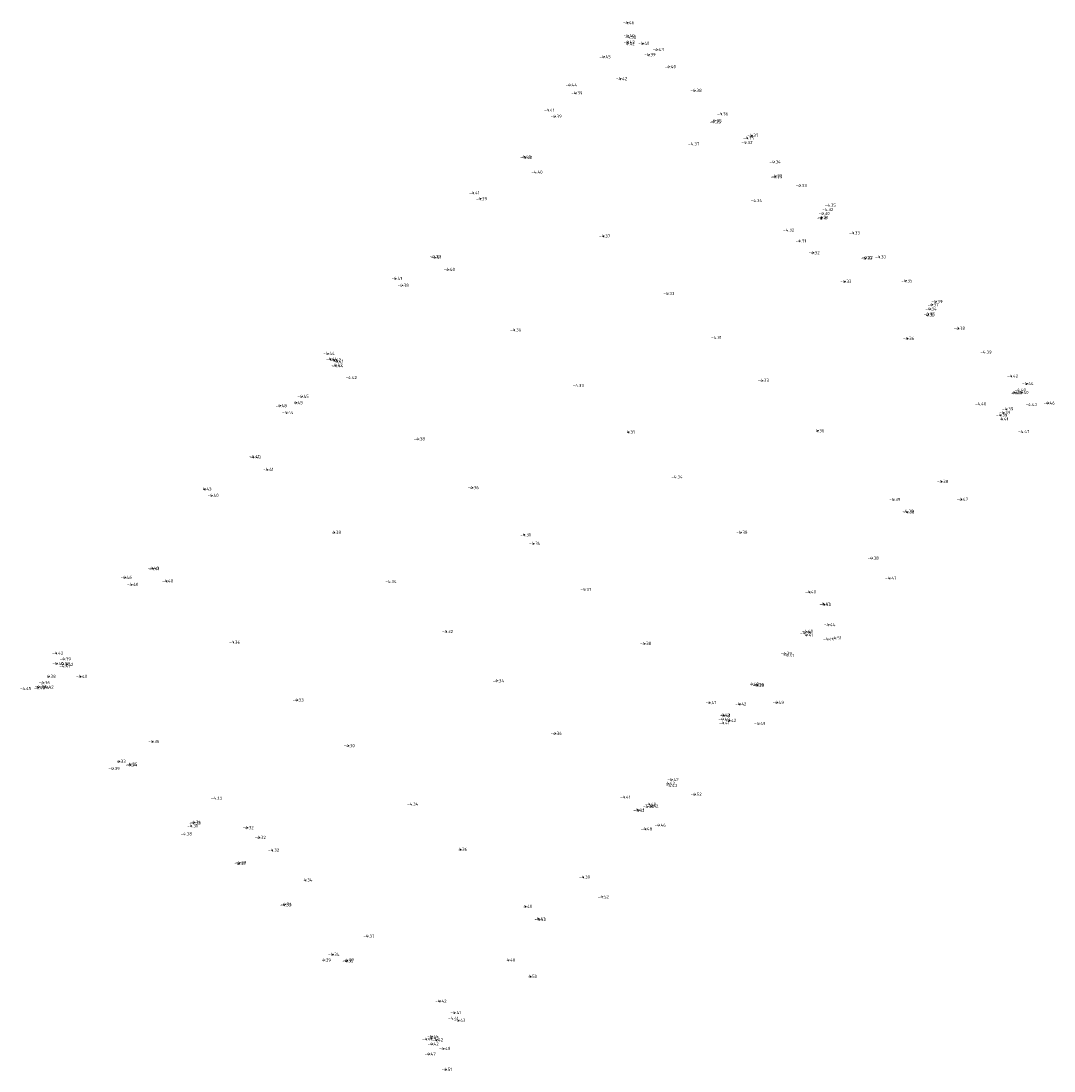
# Model space of a CAD drawing. Extents: x 102883 to 104564, y 477473 to 480477.
# Tile 1 of 3: x 102883 to 103000, y 477473 to 477592. Entities that reach past the tile are written whole.
import ezdxf

# ---------------------------------------------------------------- set-up
doc = ezdxf.new("R2010")
doc.units = 0
doc.layers.add('X-XX-AL-T25', color=7, linetype='Continuous', lineweight=25)
doc.styles.add('NLCS-ISO-M200-ISO', font='NLCS-ISO.ttf', dxfattribs={"height": 0.36})

msp = doc.modelspace()

# ---------------------------------------------------------------- linework, layer by layer
at = {"color": 0, "linetype": 'ByBlock', "lineweight": -2, "transparency": 16777216}
for centre in [(102951.341, 477591.786, -4.457), (102951.394, 477590.313, -4.403), (102951.583, 477590.145, -4.383), (102951.4, 477589.401, -4.417), (102951.405, 477589.582, -4.415), (102953.071, 477589.445, -4.405), (102954.718, 477588.732, -4.427), (102948.679, 477587.921, -4.446), (102953.767, 477588.159, -4.39), (102956.081, 477586.793, -4.397), (102950.556, 477585.44, -4.417), (102944.851, 477584.728, -4.436), (102945.481, 477583.819, -4.387), (102958.997, 477584.105, -4.376), (102942.343, 477581.86, -4.407), (102961.998, 477581.442, -4.362), (102943.128, 477581.175, -4.388), (102961.18, 477580.539, -4.353), (102961.261, 477580.669, -4.348), (102965.436, 477579.008, -4.369), (102958.733, 477578.045, -4.367), (102964.769, 477578.194, -4.323), (102964.94, 477578.719, -4.353), (102939.644, 477576.59, -4.395), (102939.777, 477576.503, -4.404), (102967.962, 477576.007, -4.341), (102940.956, 477574.84, -4.4), (102968.1, 477574.299, -4.328), (102968.158, 477574.417, -4.316), (102970.927, 477573.321, -4.331), (102933.845, 477572.498, -4.412), (102934.659, 477571.828, -4.39), (102965.841, 477571.622, -4.338), (102974.23, 477571.095, -4.348), (102973.313, 477569.612, -4.313), (102973.386, 477569.704, -4.307), (102973.523, 477570.155, -4.296), (102973.931, 477570.609, -4.318), (102969.501, 477568.265, -4.32), (102948.625, 477567.594, -4.37), (102970.879, 477567.044, -4.308), (102976.958, 477567.955, -4.33), (102929.414, 477565.273, -4.391), (102929.508, 477565.191, -4.407), (102972.387, 477565.714, -4.317), (102978.339, 477565.074, -4.328), (102978.407, 477565.164, -4.318), (102979.912, 477565.237, -4.333), (102931.019, 477563.815, -4.398), (102925.051, 477562.796, -4.413), (102975.993, 477562.455, -4.33), (102982.907, 477562.523, -4.353), (102925.785, 477562.018, -4.379), (102955.915, 477561.078, -4.334), (102986.317, 477560.166, -4.386), (102985.462, 477558.769, -4.35), (102985.655, 477559.329, -4.341), (102985.884, 477559.812, -4.367), (102985.408, 477558.644, -4.358), (102938.532, 477556.963, -4.365), (102988.865, 477557.143, -4.382), (102961.295, 477556.094, -4.307), (102983.101, 477555.992, -4.362), (102917.371, 477554.302, -4.443), (102991.881, 477554.431, -4.394), (102917.663, 477553.651, -4.438), (102918.106, 477553.543, -4.425), (102918.275, 477552.97, -4.423), (102918.358, 477552.877, -4.435), (102918.401, 477553.397, -4.413), (102994.882, 477551.706, -4.417), (102919.901, 477551.557, -4.416), (102945.653, 477550.645, -4.333), (102966.625, 477551.245, -4.329), (102996.625, 477550.867, -4.439), (102914.43, 477549.417, -4.452), (102995.163, 477549.839, -4.409), (102995.356, 477549.833, -4.402), (102995.774, 477550.159, -4.397), (102996.067, 477549.869, -4.404), (102911.953, 477548.359, -4.484), (102913.768, 477548.705, -4.45), (102991.274, 477548.574, -4.402), (102997.024, 477548.496, -4.433), (102999.048, 477548.661, -4.464), (102912.699, 477547.584, -4.438), (102993.666, 477547.295, -4.392), (102993.815, 477546.853, -4.407), (102994.007, 477547.573, -4.392), (102994.344, 477547.996, -4.388), (102927.62, 477544.591, -4.38), (102951.45, 477545.378, -4.307), (102972.925, 477545.529, -4.358), (102996.159, 477545.441, -4.471), (102908.895, 477542.605, -4.414), (102909.014, 477542.524, -4.43), (102910.493, 477541.144, -4.414), (102956.84, 477540.295, -4.339), (102986.959, 477539.776, -4.383), (102903.404, 477538.917, -4.434), (102933.731, 477539.077, -4.363), (102904.219, 477538.203, -4.396), (102981.538, 477537.733, -4.394), (102989.205, 477537.757, -4.467), (102983.035, 477536.404, -4.39), (102983.129, 477536.298, -4.385), (102918.096, 477534.005, -4.378), (102939.652, 477533.728, -4.311), (102964.196, 477534.014, -4.378), (102940.702, 477532.768, -4.343), (102979.083, 477531.078, -4.381), (102897.442, 477529.948, -4.399), (102897.536, 477529.876, -4.411), (102894.376, 477528.906, -4.461), (102895.104, 477528.105, -4.4), (102899.052, 477528.494, -4.397), (102924.397, 477528.434, -4.345), (102981.08, 477528.815, -4.466), (102946.504, 477527.519, -4.368), (102971.973, 477527.249, -4.403), (102973.576, 477525.902, -4.414), (102973.67, 477525.833, -4.402), (102974.154, 477523.544, -4.445), (102930.808, 477522.769, -4.325), (102971.441, 477522.617, -4.392), (102971.623, 477522.788, -4.4), (102971.654, 477522.365, -4.41), (102974.048, 477521.888, -4.441), (102974.903, 477522.038, -4.513), (102906.646, 477521.548, -4.359), (102953.28, 477521.415, -4.383), (102886.59, 477520.306, -4.418), (102887.463, 477519.656, -4.388), (102969.239, 477520.277, -4.394), (102969.513, 477520.038, -4.406), (102886.627, 477519.142, -4.404), (102887.338, 477519.098, -4.383), (102887.389, 477518.834, -4.408), (102887.744, 477519.034, -4.416), (102885.738, 477517.678, -4.377), (102889.309, 477517.675, -4.397), (102936.579, 477517.182, -4.341), (102882.974, 477516.306, -4.448), (102884.523, 477516.39, -4.401), (102884.63, 477516.539, -4.392), (102885.091, 477516.973, -4.365), (102885.217, 477516.418, -4.406), (102885.498, 477516.47, -4.424), (102965.492, 477516.809, -4.402), (102966.052, 477516.719, -4.39), (102966.083, 477516.67, -4.391), (102913.869, 477514.99, -4.326), (102960.672, 477514.704, -4.413), (102968.32, 477514.726, -4.488), (102964.072, 477514.538, -4.421), (102962.178, 477512.827, -4.402), (102962.195, 477512.408, -4.413), (102962.199, 477513.297, -4.418), (102962.287, 477513.252, -4.41), (102962.915, 477512.687, -4.424), (102966.231, 477512.335, -4.494), (102943.145, 477511.215, -4.363), (102897.504, 477510.299, -4.357), (102919.67, 477509.825, -4.305), (102893.693, 477508.042, -4.334), (102894.944, 477507.634, -4.343), (102895.015, 477507.722, -4.354), (102893, 477507.229, -4.394), (102955.971, 477505.548, -4.417), (102956.235, 477505.305, -4.428), (102956.381, 477505.977, -4.417), (102950.961, 477503.98, -4.406), (102959.006, 477504.312, -4.516), (102904.596, 477503.874, -4.33), (102926.856, 477503.193, -4.339), (102953.62, 477502.915, -4.405), (102953.829, 477503.185, -4.405), (102954.094, 477502.976, -4.425), (102952.478, 477502.553, -4.43), (102952.565, 477502.493, -4.414), (102901.886, 477500.734, -4.314), (102902.17, 477501.079, -4.325), (102902.239, 477501.141, -4.34), (102908.205, 477500.531, -4.319), (102954.938, 477500.809, -4.463), (102901.187, 477499.824, -4.376), (102909.575, 477499.423, -4.319), (102953.379, 477500.381, -4.483), (102932.402, 477498.069, -4.362), (102911.089, 477497.978, -4.324), (102907.262, 477496.454, -4.315), (102907.356, 477496.56, -4.327), (102914.842, 477494.59, -4.342), (102946.353, 477494.916, -4.393), (102948.486, 477492.691, -4.516), (102912.442, 477491.774, -4.332), (102912.522, 477491.845, -4.339), (102939.782, 477491.605, -4.401), (102941.249, 477490.205, -4.406), (102941.344, 477490.125, -4.402), (102921.9, 477488.228, -4.368), (102917.911, 477486.171, -4.343), (102916.954, 477485.52, -4.393), (102919.502, 477485.403, -4.353), (102919.576, 477485.496, -4.371), (102937.856, 477485.521, -4.405), (102940.331, 477483.669, -4.504), (102930.06, 477480.863, -4.417), (102931.739, 477479.561, -4.408), (102931.474, 477478.923, -4.414), (102932.199, 477478.691, -4.429), (102929.151, 477476.858, -4.447), (102929.163, 477476.671, -4.428), (102928.514, 477476.55, -4.411), (102929.177, 477476.008, -4.422), (102929.685, 477476.457, -4.423), (102930.495, 477475.501, -4.475), (102928.839, 477474.858, -4.474), (102930.735, 477473.125, -4.512)]:
    msp.add_circle(centre, 0.0125, dxfattribs=at)

# ---------------------------------------------------------------- texts
at = {"layer": 'X-XX-AL-T25', "linetype": 'ByBlock', "char_height": 0.36, "attachment_point": 5, "style": 'NLCS-ISO-M200-ISO'}
for s, insert in [('{\\fNLCS-ISO|b0|i0|c0|p15;-4.46}', (102951.441, 477591.786, -4.457)), ('{\\fNLCS-ISO|b0|i0|c0|p15;-4.40}', (102951.494, 477590.313, -4.403)), ('{\\fNLCS-ISO|b0|i0|c0|p15;-4.42}', (102951.505, 477589.582, -4.415)), ('{\\fNLCS-ISO|b0|i0|c0|p15;-4.38}', (102951.683, 477590.145, -4.383)), ('{\\fNLCS-ISO|b0|i0|c0|p15;-4.42}', (102951.5, 477589.401, -4.417)), ('{\\fNLCS-ISO|b0|i0|c0|p15;-4.40}', (102953.171, 477589.445, -4.405)), ('{\\fNLCS-ISO|b0|i0|c0|p15;-4.43}', (102954.818, 477588.732, -4.427)), ('{\\fNLCS-ISO|b0|i0|c0|p15;-4.45}', (102948.779, 477587.921, -4.446)), ('{\\fNLCS-ISO|b0|i0|c0|p15;-4.39}', (102953.867, 477588.159, -4.39)), ('{\\fNLCS-ISO|b0|i0|c0|p15;-4.40}', (102956.181, 477586.793, -4.397)), ('{\\fNLCS-ISO|b0|i0|c0|p15;-4.42}', (102950.656, 477585.44, -4.417)), ('{\\fNLCS-ISO|b0|i0|c0|p15;-4.44}', (102944.951, 477584.728, -4.436)), ('{\\fNLCS-ISO|b0|i0|c0|p15;-4.39}', (102945.581, 477583.819, -4.387)), ('{\\fNLCS-ISO|b0|i0|c0|p15;-4.38}', (102959.097, 477584.105, -4.376)), ('{\\fNLCS-ISO|b0|i0|c0|p15;-4.41}', (102942.443, 477581.86, -4.407)), ('{\\fNLCS-ISO|b0|i0|c0|p15;-4.39}', (102943.228, 477581.175, -4.388)), ('{\\fNLCS-ISO|b0|i0|c0|p15;-4.36}', (102962.098, 477581.442, -4.362)), ('{\\fNLCS-ISO|b0|i0|c0|p15;-4.35}', (102961.28, 477580.539, -4.353)), ('{\\fNLCS-ISO|b0|i0|c0|p15;-4.35}', (102961.361, 477580.669, -4.348)), ('{\\fNLCS-ISO|b0|i0|c0|p15;-4.37}', (102965.536, 477579.008, -4.369)), ('{\\fNLCS-ISO|b0|i0|c0|p15;-4.37}', (102958.833, 477578.045, -4.367)), ('{\\fNLCS-ISO|b0|i0|c0|p15;-4.32}', (102964.869, 477578.194, -4.323)), ('{\\fNLCS-ISO|b0|i0|c0|p15;-4.35}', (102965.04, 477578.719, -4.353)), ('{\\fNLCS-ISO|b0|i0|c0|p15;-4.40}', (102939.744, 477576.59, -4.395)), ('{\\fNLCS-ISO|b0|i0|c0|p15;-4.40}', (102939.877, 477576.503, -4.404)), ('{\\fNLCS-ISO|b0|i0|c0|p15;-4.34}', (102968.062, 477576.007, -4.341)), ('{\\fNLCS-ISO|b0|i0|c0|p15;-4.40}', (102941.056, 477574.84, -4.4)), ('{\\fNLCS-ISO|b0|i0|c0|p15;-4.33}', (102968.2, 477574.299, -4.328)), ('{\\fNLCS-ISO|b0|i0|c0|p15;-4.32}', (102968.258, 477574.417, -4.316)), ('{\\fNLCS-ISO|b0|i0|c0|p15;-4.33}', (102971.027, 477573.321, -4.331)), ('{\\fNLCS-ISO|b0|i0|c0|p15;-4.41}', (102933.945, 477572.498, -4.412)), ('{\\fNLCS-ISO|b0|i0|c0|p15;-4.39}', (102934.759, 477571.828, -4.39)), ('{\\fNLCS-ISO|b0|i0|c0|p15;-4.34}', (102965.941, 477571.622, -4.338)), ('{\\fNLCS-ISO|b0|i0|c0|p15;-4.32}', (102974.031, 477570.609, -4.318)), ('{\\fNLCS-ISO|b0|i0|c0|p15;-4.35}', (102974.33, 477571.095, -4.348)), ('{\\fNLCS-ISO|b0|i0|c0|p15;-4.31}', (102973.413, 477569.612, -4.313)), ('{\\fNLCS-ISO|b0|i0|c0|p15;-4.31}', (102973.486, 477569.704, -4.307)), ('{\\fNLCS-ISO|b0|i0|c0|p15;-4.30}', (102973.623, 477570.155, -4.296)), ('{\\fNLCS-ISO|b0|i0|c0|p15;-4.32}', (102969.601, 477568.265, -4.32)), ('{\\fNLCS-ISO|b0|i0|c0|p15;-4.37}', (102948.725, 477567.594, -4.37)), ('{\\fNLCS-ISO|b0|i0|c0|p15;-4.31}', (102970.979, 477567.044, -4.308)), ('{\\fNLCS-ISO|b0|i0|c0|p15;-4.33}', (102977.058, 477567.955, -4.33)), ('{\\fNLCS-ISO|b0|i0|c0|p15;-4.32}', (102972.487, 477565.714, -4.317)), ('{\\fNLCS-ISO|b0|i0|c0|p15;-4.39}', (102929.514, 477565.273, -4.391)), ('{\\fNLCS-ISO|b0|i0|c0|p15;-4.41}', (102929.608, 477565.191, -4.407)), ('{\\fNLCS-ISO|b0|i0|c0|p15;-4.33}', (102978.439, 477565.074, -4.328)), ('{\\fNLCS-ISO|b0|i0|c0|p15;-4.32}', (102978.507, 477565.164, -4.318)), ('{\\fNLCS-ISO|b0|i0|c0|p15;-4.33}', (102980.012, 477565.237, -4.333)), ('{\\fNLCS-ISO|b0|i0|c0|p15;-4.40}', (102931.119, 477563.815, -4.398)), ('{\\fNLCS-ISO|b0|i0|c0|p15;-4.41}', (102925.151, 477562.796, -4.413)), ('{\\fNLCS-ISO|b0|i0|c0|p15;-4.33}', (102976.093, 477562.455, -4.33)), ('{\\fNLCS-ISO|b0|i0|c0|p15;-4.35}', (102983.007, 477562.523, -4.353)), ('{\\fNLCS-ISO|b0|i0|c0|p15;-4.38}', (102925.885, 477562.018, -4.379)), ('{\\fNLCS-ISO|b0|i0|c0|p15;-4.33}', (102956.015, 477561.078, -4.334)), ('{\\fNLCS-ISO|b0|i0|c0|p15;-4.37}', (102985.984, 477559.812, -4.367)), ('{\\fNLCS-ISO|b0|i0|c0|p15;-4.39}', (102986.417, 477560.166, -4.386)), ('{\\fNLCS-ISO|b0|i0|c0|p15;-4.36}', (102985.508, 477558.644, -4.358)), ('{\\fNLCS-ISO|b0|i0|c0|p15;-4.35}', (102985.562, 477558.769, -4.35)), ('{\\fNLCS-ISO|b0|i0|c0|p15;-4.34}', (102985.755, 477559.329, -4.341)), ('{\\fNLCS-ISO|b0|i0|c0|p15;-4.36}', (102938.632, 477556.963, -4.365)), ('{\\fNLCS-ISO|b0|i0|c0|p15;-4.38}', (102988.965, 477557.143, -4.382)), ('{\\fNLCS-ISO|b0|i0|c0|p15;-4.31}', (102961.395, 477556.094, -4.307)), ('{\\fNLCS-ISO|b0|i0|c0|p15;-4.36}', (102983.201, 477555.992, -4.362)), ('{\\fNLCS-ISO|b0|i0|c0|p15;-4.44}', (102917.471, 477554.302, -4.443)), ('{\\fNLCS-ISO|b0|i0|c0|p15;-4.39}', (102991.981, 477554.431, -4.394)), ('{\\fNLCS-ISO|b0|i0|c0|p15;-4.44}', (102917.763, 477553.651, -4.438)), ('{\\fNLCS-ISO|b0|i0|c0|p15;-4.42}', (102918.206, 477553.543, -4.425)), ('{\\fNLCS-ISO|b0|i0|c0|p15;-4.42}', (102918.375, 477552.97, -4.423)), ('{\\fNLCS-ISO|b0|i0|c0|p15;-4.44}', (102918.458, 477552.877, -4.435)), ('{\\fNLCS-ISO|b0|i0|c0|p15;-4.41}', (102918.501, 477553.397, -4.413)), ('{\\fNLCS-ISO|b0|i0|c0|p15;-4.42}', (102920.001, 477551.557, -4.416)), ('{\\fNLCS-ISO|b0|i0|c0|p15;-4.42}', (102994.982, 477551.706, -4.417)), ('{\\fNLCS-ISO|b0|i0|c0|p15;-4.33}', (102945.753, 477550.645, -4.333)), ('{\\fNLCS-ISO|b0|i0|c0|p15;-4.33}', (102966.725, 477551.245, -4.329)), ('{\\fNLCS-ISO|b0|i0|c0|p15;-4.44}', (102996.725, 477550.867, -4.439)), ('{\\fNLCS-ISO|b0|i0|c0|p15;-4.45}', (102914.53, 477549.417, -4.452)), ('{\\fNLCS-ISO|b0|i0|c0|p15;-4.41}', (102995.263, 477549.839, -4.409)), ('{\\fNLCS-ISO|b0|i0|c0|p15;-4.40}', (102995.456, 477549.833, -4.402)), ('{\\fNLCS-ISO|b0|i0|c0|p15;-4.40}', (102995.874, 477550.159, -4.397)), ('{\\fNLCS-ISO|b0|i0|c0|p15;-4.40}', (102996.167, 477549.869, -4.404)), ('{\\fNLCS-ISO|b0|i0|c0|p15;-4.48}', (102912.053, 477548.359, -4.484)), ('{\\fNLCS-ISO|b0|i0|c0|p15;-4.45}', (102913.868, 477548.705, -4.45)), ('{\\fNLCS-ISO|b0|i0|c0|p15;-4.40}', (102991.374, 477548.574, -4.402)), ('{\\fNLCS-ISO|b0|i0|c0|p15;-4.39}', (102994.444, 477547.996, -4.388)), ('{\\fNLCS-ISO|b0|i0|c0|p15;-4.43}', (102997.124, 477548.496, -4.433)), ('{\\fNLCS-ISO|b0|i0|c0|p15;-4.46}', (102999.148, 477548.661, -4.464)), ('{\\fNLCS-ISO|b0|i0|c0|p15;-4.44}', (102912.799, 477547.584, -4.438)), ('{\\fNLCS-ISO|b0|i0|c0|p15;-4.39}', (102993.766, 477547.295, -4.392)), ('{\\fNLCS-ISO|b0|i0|c0|p15;-4.41}', (102993.915, 477546.853, -4.407)), ('{\\fNLCS-ISO|b0|i0|c0|p15;-4.39}', (102994.107, 477547.573, -4.392)), ('{\\fNLCS-ISO|b0|i0|c0|p15;-4.36}', (102973.025, 477545.529, -4.358)), ('{\\fNLCS-ISO|b0|i0|c0|p15;-4.38}', (102927.72, 477544.591, -4.38)), ('{\\fNLCS-ISO|b0|i0|c0|p15;-4.31}', (102951.55, 477545.378, -4.307)), ('{\\fNLCS-ISO|b0|i0|c0|p15;-4.47}', (102996.259, 477545.441, -4.471)), ('{\\fNLCS-ISO|b0|i0|c0|p15;-4.41}', (102908.995, 477542.605, -4.414)), ('{\\fNLCS-ISO|b0|i0|c0|p15;-4.43}', (102909.114, 477542.524, -4.43)), ('{\\fNLCS-ISO|b0|i0|c0|p15;-4.41}', (102910.593, 477541.144, -4.414)), ('{\\fNLCS-ISO|b0|i0|c0|p15;-4.34}', (102956.94, 477540.295, -4.339)), ('{\\fNLCS-ISO|b0|i0|c0|p15;-4.38}', (102987.059, 477539.776, -4.383)), ('{\\fNLCS-ISO|b0|i0|c0|p15;-4.43}', (102903.504, 477538.917, -4.434)), ('{\\fNLCS-ISO|b0|i0|c0|p15;-4.36}', (102933.831, 477539.077, -4.363)), ('{\\fNLCS-ISO|b0|i0|c0|p15;-4.40}', (102904.319, 477538.203, -4.396)), ('{\\fNLCS-ISO|b0|i0|c0|p15;-4.39}', (102981.638, 477537.733, -4.394)), ('{\\fNLCS-ISO|b0|i0|c0|p15;-4.47}', (102989.305, 477537.757, -4.467)), ('{\\fNLCS-ISO|b0|i0|c0|p15;-4.39}', (102983.135, 477536.404, -4.39)), ('{\\fNLCS-ISO|b0|i0|c0|p15;-4.38}', (102983.229, 477536.298, -4.385)), ('{\\fNLCS-ISO|b0|i0|c0|p15;-4.38}', (102918.196, 477534.005, -4.378)), ('{\\fNLCS-ISO|b0|i0|c0|p15;-4.31}', (102939.752, 477533.728, -4.311)), ('{\\fNLCS-ISO|b0|i0|c0|p15;-4.38}', (102964.296, 477534.014, -4.378)), ('{\\fNLCS-ISO|b0|i0|c0|p15;-4.34}', (102940.802, 477532.768, -4.343)), ('{\\fNLCS-ISO|b0|i0|c0|p15;-4.38}', (102979.183, 477531.078, -4.381)), ('{\\fNLCS-ISO|b0|i0|c0|p15;-4.46}', (102894.476, 477528.906, -4.461)), ('{\\fNLCS-ISO|b0|i0|c0|p15;-4.40}', (102897.542, 477529.948, -4.399)), ('{\\fNLCS-ISO|b0|i0|c0|p15;-4.41}', (102897.636, 477529.876, -4.411)), ('{\\fNLCS-ISO|b0|i0|c0|p15;-4.47}', (102981.18, 477528.815, -4.466)), ('{\\fNLCS-ISO|b0|i0|c0|p15;-4.40}', (102895.204, 477528.105, -4.4)), ('{\\fNLCS-ISO|b0|i0|c0|p15;-4.40}', (102899.152, 477528.494, -4.397)), ('{\\fNLCS-ISO|b0|i0|c0|p15;-4.34}', (102924.497, 477528.434, -4.345)), ('{\\fNLCS-ISO|b0|i0|c0|p15;-4.37}', (102946.604, 477527.519, -4.368)), ('{\\fNLCS-ISO|b0|i0|c0|p15;-4.40}', (102972.073, 477527.249, -4.403)), ('{\\fNLCS-ISO|b0|i0|c0|p15;-4.41}', (102973.676, 477525.902, -4.414)), ('{\\fNLCS-ISO|b0|i0|c0|p15;-4.40}', (102973.77, 477525.833, -4.402)), ('{\\fNLCS-ISO|b0|i0|c0|p15;-4.44}', (102974.254, 477523.544, -4.445)), ('{\\fNLCS-ISO|b0|i0|c0|p15;-4.32}', (102930.908, 477522.769, -4.325)), ('{\\fNLCS-ISO|b0|i0|c0|p15;-4.39}', (102971.541, 477522.617, -4.392)), ('{\\fNLCS-ISO|b0|i0|c0|p15;-4.40}', (102971.723, 477522.788, -4.4)), ('{\\fNLCS-ISO|b0|i0|c0|p15;-4.41}', (102971.754, 477522.365, -4.41)), ('{\\fNLCS-ISO|b0|i0|c0|p15;-4.44}', (102974.148, 477521.888, -4.441)), ('{\\fNLCS-ISO|b0|i0|c0|p15;-4.51}', (102975.003, 477522.038, -4.513)), ('{\\fNLCS-ISO|b0|i0|c0|p15;-4.36}', (102906.746, 477521.548, -4.359)), ('{\\fNLCS-ISO|b0|i0|c0|p15;-4.38}', (102953.38, 477521.415, -4.383)), ('{\\fNLCS-ISO|b0|i0|c0|p15;-4.42}', (102886.69, 477520.306, -4.418)), ('{\\fNLCS-ISO|b0|i0|c0|p15;-4.39}', (102887.563, 477519.656, -4.388)), ('{\\fNLCS-ISO|b0|i0|c0|p15;-4.39}', (102969.339, 477520.277, -4.394)), ('{\\fNLCS-ISO|b0|i0|c0|p15;-4.41}', (102969.613, 477520.038, -4.406)), ('{\\fNLCS-ISO|b0|i0|c0|p15;-4.40}', (102886.727, 477519.142, -4.404)), ('{\\fNLCS-ISO|b0|i0|c0|p15;-4.38}', (102887.438, 477519.098, -4.383)), ('{\\fNLCS-ISO|b0|i0|c0|p15;-4.41}', (102887.489, 477518.834, -4.408)), ('{\\fNLCS-ISO|b0|i0|c0|p15;-4.42}', (102887.844, 477519.034, -4.416)), ('{\\fNLCS-ISO|b0|i0|c0|p15;-4.36}', (102885.191, 477516.973, -4.365)), ('{\\fNLCS-ISO|b0|i0|c0|p15;-4.38}', (102885.838, 477517.678, -4.377)), ('{\\fNLCS-ISO|b0|i0|c0|p15;-4.40}', (102889.409, 477517.675, -4.397)), ('{\\fNLCS-ISO|b0|i0|c0|p15;-4.34}', (102936.679, 477517.182, -4.341)), ('{\\fNLCS-ISO|b0|i0|c0|p15;-4.45}', (102883.074, 477516.306, -4.448)), ('{\\fNLCS-ISO|b0|i0|c0|p15;-4.40}', (102884.623, 477516.39, -4.401)), ('{\\fNLCS-ISO|b0|i0|c0|p15;-4.39}', (102884.73, 477516.539, -4.392)), ('{\\fNLCS-ISO|b0|i0|c0|p15;-4.41}', (102885.317, 477516.418, -4.406)), ('{\\fNLCS-ISO|b0|i0|c0|p15;-4.42}', (102885.598, 477516.47, -4.424)), ('{\\fNLCS-ISO|b0|i0|c0|p15;-4.40}', (102965.592, 477516.809, -4.402)), ('{\\fNLCS-ISO|b0|i0|c0|p15;-4.39}', (102966.152, 477516.719, -4.39)), ('{\\fNLCS-ISO|b0|i0|c0|p15;-4.39}', (102966.183, 477516.67, -4.391)), ('{\\fNLCS-ISO|b0|i0|c0|p15;-4.33}', (102913.969, 477514.99, -4.326)), ('{\\fNLCS-ISO|b0|i0|c0|p15;-4.41}', (102960.772, 477514.704, -4.413)), ('{\\fNLCS-ISO|b0|i0|c0|p15;-4.42}', (102964.172, 477514.538, -4.421)), ('{\\fNLCS-ISO|b0|i0|c0|p15;-4.49}', (102968.42, 477514.726, -4.488)), ('{\\fNLCS-ISO|b0|i0|c0|p15;-4.40}', (102962.278, 477512.827, -4.402)), ('{\\fNLCS-ISO|b0|i0|c0|p15;-4.41}', (102962.295, 477512.408, -4.413)), ('{\\fNLCS-ISO|b0|i0|c0|p15;-4.42}', (102962.299, 477513.297, -4.418)), ('{\\fNLCS-ISO|b0|i0|c0|p15;-4.41}', (102962.387, 477513.252, -4.41)), ('{\\fNLCS-ISO|b0|i0|c0|p15;-4.42}', (102963.015, 477512.687, -4.424)), ('{\\fNLCS-ISO|b0|i0|c0|p15;-4.49}', (102966.331, 477512.335, -4.494)), ('{\\fNLCS-ISO|b0|i0|c0|p15;-4.36}', (102943.245, 477511.215, -4.363)), ('{\\fNLCS-ISO|b0|i0|c0|p15;-4.36}', (102897.604, 477510.299, -4.357)), ('{\\fNLCS-ISO|b0|i0|c0|p15;-4.30}', (102919.77, 477509.825, -4.305)), ('{\\fNLCS-ISO|b0|i0|c0|p15;-4.33}', (102893.793, 477508.042, -4.334)), ('{\\fNLCS-ISO|b0|i0|c0|p15;-4.34}', (102895.044, 477507.634, -4.343)), ('{\\fNLCS-ISO|b0|i0|c0|p15;-4.35}', (102895.115, 477507.722, -4.354)), ('{\\fNLCS-ISO|b0|i0|c0|p15;-4.39}', (102893.1, 477507.229, -4.394)), ('{\\fNLCS-ISO|b0|i0|c0|p15;-4.42}', (102956.071, 477505.548, -4.417)), ('{\\fNLCS-ISO|b0|i0|c0|p15;-4.43}', (102956.335, 477505.305, -4.428)), ('{\\fNLCS-ISO|b0|i0|c0|p15;-4.42}', (102956.481, 477505.977, -4.417)), ('{\\fNLCS-ISO|b0|i0|c0|p15;-4.33}', (102904.696, 477503.874, -4.33)), ('{\\fNLCS-ISO|b0|i0|c0|p15;-4.41}', (102951.061, 477503.98, -4.406)), ('{\\fNLCS-ISO|b0|i0|c0|p15;-4.52}', (102959.106, 477504.312, -4.516)), ('{\\fNLCS-ISO|b0|i0|c0|p15;-4.34}', (102926.956, 477503.193, -4.339)), ('{\\fNLCS-ISO|b0|i0|c0|p15;-4.40}', (102953.72, 477502.915, -4.405)), ('{\\fNLCS-ISO|b0|i0|c0|p15;-4.40}', (102953.929, 477503.185, -4.405)), ('{\\fNLCS-ISO|b0|i0|c0|p15;-4.42}', (102954.194, 477502.976, -4.425)), ('{\\fNLCS-ISO|b0|i0|c0|p15;-4.43}', (102952.578, 477502.553, -4.43)), ('{\\fNLCS-ISO|b0|i0|c0|p15;-4.41}', (102952.665, 477502.493, -4.414)), ('{\\fNLCS-ISO|b0|i0|c0|p15;-4.31}', (102901.986, 477500.734, -4.314)), ('{\\fNLCS-ISO|b0|i0|c0|p15;-4.32}', (102902.27, 477501.079, -4.325)), ('{\\fNLCS-ISO|b0|i0|c0|p15;-4.34}', (102902.339, 477501.141, -4.34)), ('{\\fNLCS-ISO|b0|i0|c0|p15;-4.32}', (102908.305, 477500.531, -4.319)), ('{\\fNLCS-ISO|b0|i0|c0|p15;-4.48}', (102953.479, 477500.381, -4.483)), ('{\\fNLCS-ISO|b0|i0|c0|p15;-4.46}', (102955.038, 477500.809, -4.463)), ('{\\fNLCS-ISO|b0|i0|c0|p15;-4.38}', (102901.287, 477499.824, -4.376)), ('{\\fNLCS-ISO|b0|i0|c0|p15;-4.32}', (102909.675, 477499.423, -4.319)), ('{\\fNLCS-ISO|b0|i0|c0|p15;-4.32}', (102911.189, 477497.978, -4.324)), ('{\\fNLCS-ISO|b0|i0|c0|p15;-4.36}', (102932.502, 477498.069, -4.362)), ('{\\fNLCS-ISO|b0|i0|c0|p15;-4.32}', (102907.362, 477496.454, -4.315)), ('{\\fNLCS-ISO|b0|i0|c0|p15;-4.33}', (102907.456, 477496.56, -4.327)), ('{\\fNLCS-ISO|b0|i0|c0|p15;-4.34}', (102914.942, 477494.59, -4.342)), ('{\\fNLCS-ISO|b0|i0|c0|p15;-4.39}', (102946.453, 477494.916, -4.393)), ('{\\fNLCS-ISO|b0|i0|c0|p15;-4.52}', (102948.586, 477492.691, -4.516)), ('{\\fNLCS-ISO|b0|i0|c0|p15;-4.33}', (102912.542, 477491.774, -4.332)), ('{\\fNLCS-ISO|b0|i0|c0|p15;-4.34}', (102912.622, 477491.845, -4.339)), ('{\\fNLCS-ISO|b0|i0|c0|p15;-4.40}', (102939.882, 477491.605, -4.401)), ('{\\fNLCS-ISO|b0|i0|c0|p15;-4.41}', (102941.349, 477490.205, -4.406)), ('{\\fNLCS-ISO|b0|i0|c0|p15;-4.40}', (102941.444, 477490.125, -4.402)), ('{\\fNLCS-ISO|b0|i0|c0|p15;-4.37}', (102922, 477488.228, -4.368)), ('{\\fNLCS-ISO|b0|i0|c0|p15;-4.34}', (102918.011, 477486.171, -4.343)), ('{\\fNLCS-ISO|b0|i0|c0|p15;-4.39}', (102917.054, 477485.52, -4.393)), ('{\\fNLCS-ISO|b0|i0|c0|p15;-4.35}', (102919.602, 477485.403, -4.353)), ('{\\fNLCS-ISO|b0|i0|c0|p15;-4.37}', (102919.676, 477485.496, -4.371)), ('{\\fNLCS-ISO|b0|i0|c0|p15;-4.40}', (102937.956, 477485.521, -4.405)), ('{\\fNLCS-ISO|b0|i0|c0|p15;-4.50}', (102940.431, 477483.669, -4.504)), ('{\\fNLCS-ISO|b0|i0|c0|p15;-4.42}', (102930.16, 477480.863, -4.417)), ('{\\fNLCS-ISO|b0|i0|c0|p15;-4.41}', (102931.574, 477478.923, -4.414)), ('{\\fNLCS-ISO|b0|i0|c0|p15;-4.41}', (102931.839, 477479.561, -4.408)), ('{\\fNLCS-ISO|b0|i0|c0|p15;-4.43}', (102932.299, 477478.691, -4.429)), ('{\\fNLCS-ISO|b0|i0|c0|p15;-4.41}', (102928.614, 477476.55, -4.411)), ('{\\fNLCS-ISO|b0|i0|c0|p15;-4.45}', (102929.251, 477476.858, -4.447)), ('{\\fNLCS-ISO|b0|i0|c0|p15;-4.43}', (102929.263, 477476.671, -4.428)), ('{\\fNLCS-ISO|b0|i0|c0|p15;-4.42}', (102929.785, 477476.457, -4.423)), ('{\\fNLCS-ISO|b0|i0|c0|p15;-4.42}', (102929.277, 477476.008, -4.422)), ('{\\fNLCS-ISO|b0|i0|c0|p15;-4.48}', (102930.595, 477475.501, -4.475)), ('{\\fNLCS-ISO|b0|i0|c0|p15;-4.47}', (102928.939, 477474.858, -4.474)), ('{\\fNLCS-ISO|b0|i0|c0|p15;-4.51}', (102930.835, 477473.125, -4.512))]:
    msp.add_mtext(s, dxfattribs=dict(at, insert=insert))

doc.saveas('drawing.dxf')
